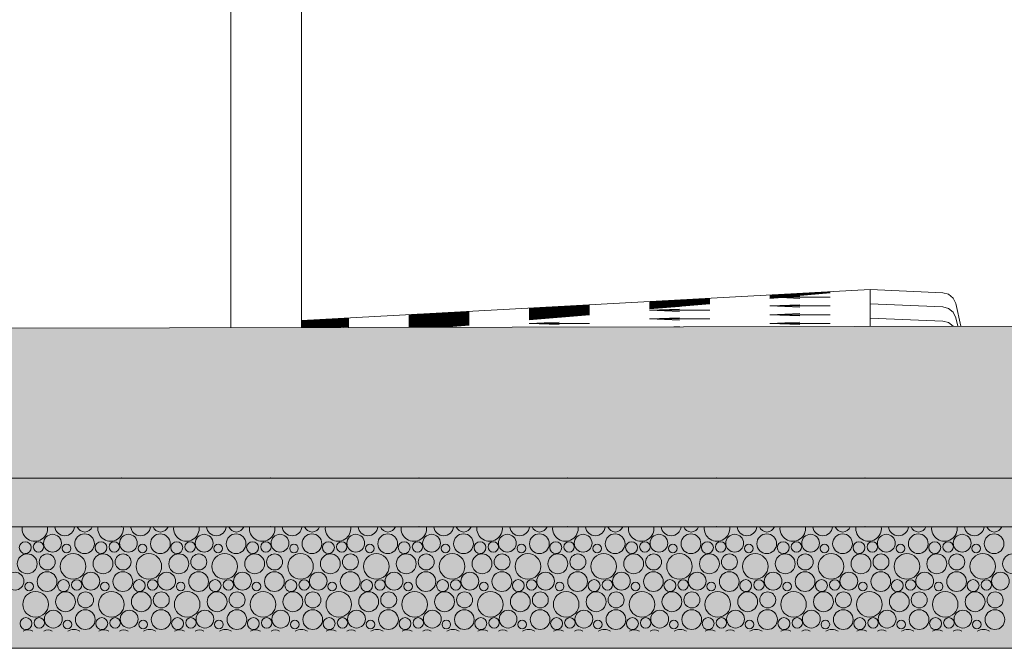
# Model space of a CAD drawing. Header units: millimetres. Extents: x 15166 to 94641, y -300 to 6935.
# Tile 30 of 32: x 88467 to 89884, y -300 to 604. Entities that reach past the tile are written whole.
import ezdxf

# ---------------------------------------------------------------- set-up
doc = ezdxf.new("R2010")
doc.units = ezdxf.units.MM
doc.header["$MEASUREMENT"] = 0
for name, color, linetype in [('L1', 7, 'Continuous'), ('Métal _ Bardage.Charp_Couv_Bard_Métal', 7, 'Continuous'), ('Nouveau_Terrain _ Original.Terrain', 7, 'Continuous'), ('Nouveau_VRD _ Voirie 3d.VRD', 7, 'Continuous'), ('VRD _ Bordure.VRD', 7, 'Continuous')]:
    doc.layers.add(name, color=color, linetype=linetype)

# ---------------------------------------------------------------- blocks, each defined once
blk = doc.blocks.new('*X9')
at = {"layer": 'Nouveau_VRD _ Voirie 3d.VRD', "color": 33, "linetype": 'Continuous', "lineweight": 15, "true_color": 0xf48e54}
for centre, radius in [((88514.4, -148.8), 12.8), ((88560.5, -149.5), 14.2), ((88623.6, -148.8), 12.8), ((88669.6, -149.5), 14.2), ((88732.7, -148.8), 12.8), ((88778.7, -149.5), 14.2), ((88841.8, -148.8), 12.8), ((88887.8, -149.5), 14.2), ((88950.9, -148.8), 12.8), ((88996.9, -149.5), 14.2), ((89060, -148.8), 12.8), ((89106, -149.5), 14.2), ((89169.1, -148.8), 12.8), ((89215.2, -149.5), 14.2), ((89278.2, -148.8), 12.8), ((89324.3, -149.5), 14.2), ((89387.3, -148.8), 12.8), ((89433.4, -149.5), 14.2), ((89496.4, -148.8), 12.8), ((89542.5, -149.5), 14.2), ((89605.6, -148.8), 12.8), ((89651.6, -149.5), 14.2), ((89714.7, -148.8), 12.8), ((89760.7, -149.5), 14.2), ((89823.8, -148.8), 12.8), ((89869.8, -149.5), 14.2), ((88475.1, -155.2), 8.58), ((88494.2, -154.2), 7.52), ((88534.7, -156.5), 6.2), ((88584.2, -155.2), 8.58), ((88603.3, -154.2), 7.52), ((88643.8, -156.5), 6.2), ((88693.3, -155.2), 8.58), ((88712.5, -154.2), 7.52), ((88752.9, -156.5), 6.2), ((88802.4, -155.2), 8.58), ((88821.6, -154.2), 7.52), ((88862, -156.5), 6.2), ((88911.5, -155.2), 8.58), ((88930.7, -154.2), 7.52), ((88971.1, -156.5), 6.2), ((89020.6, -155.2), 8.58), ((89039.8, -154.2), 7.52), ((89080.2, -156.5), 6.2), ((89129.8, -155.2), 8.58), ((89148.9, -154.2), 7.52), ((89189.3, -156.5), 6.2), ((89238.9, -155.2), 8.58), ((89258, -154.2), 7.52), ((89298.4, -156.5), 6.2), ((89348, -155.2), 8.58), ((89367.1, -154.2), 7.52), ((89407.5, -156.5), 6.2), ((89457.1, -155.2), 8.58), ((89476.2, -154.2), 7.52), ((89516.7, -156.5), 6.2), ((89566.2, -155.2), 8.58), ((89585.3, -154.2), 7.52), ((89625.8, -156.5), 6.2), ((89675.3, -155.2), 8.58), ((89694.5, -154.2), 7.52), ((89734.9, -156.5), 6.2), ((89784.4, -155.2), 8.58), ((89803.6, -154.2), 7.52), ((89844, -156.5), 6.2), ((88478, -178.4), 14.3), ((88506.8, -175.8), 11.5), ((88544, -182.2), 18.4), ((88587.1, -178.4), 14.3), ((88615.9, -175.8), 11.5), ((88653.1, -182.2), 18.4), ((88696.2, -178.4), 14.3), ((88725, -175.8), 11.5), ((88762.2, -182.2), 18.4), ((88805.3, -178.4), 14.3), ((88834.1, -175.8), 11.5), ((88871.4, -182.2), 18.4), ((88914.4, -178.4), 14.3), ((88943.2, -175.8), 11.5), ((88980.5, -182.2), 18.4), ((89023.5, -178.4), 14.3), ((89052.3, -175.8), 11.5), ((89089.6, -182.2), 18.4), ((89132.7, -178.4), 14.3), ((89161.5, -175.8), 11.5), ((89198.7, -182.2), 18.4), ((89241.8, -178.4), 14.3), ((89270.6, -175.8), 11.5), ((89307.8, -182.2), 18.4), ((89350.9, -178.4), 14.3), ((89379.7, -175.8), 11.5), ((89416.9, -182.2), 18.4), ((89460, -178.4), 14.3), ((89488.8, -175.8), 11.5), ((89526, -182.2), 18.4), ((89569.1, -178.4), 14.3), ((89597.9, -175.8), 11.5), ((89635.1, -182.2), 18.4), ((89678.2, -178.4), 14.3), ((89707, -175.8), 11.5), ((89744.3, -182.2), 18.4), ((89787.3, -178.4), 14.3), ((89816.1, -175.8), 11.5), ((89853.4, -182.2), 18.4), ((89896.4, -178.4), 14.3), ((88460.4, -203.4), 12.8), ((88506.5, -204.1), 14.2), ((88569.6, -203.4), 12.8), ((88615.6, -204.1), 14.2), ((88678.7, -203.4), 12.8), ((88724.7, -204.1), 14.2), ((88787.8, -203.4), 12.8), ((88833.8, -204.1), 14.2), ((88896.9, -203.4), 12.8), ((88942.9, -204.1), 14.2), ((89006, -203.4), 12.8), ((89052, -204.1), 14.2), ((89115.1, -203.4), 12.8), ((89161.2, -204.1), 14.2), ((89224.2, -203.4), 12.8), ((89270.3, -204.1), 14.2), ((89333.3, -203.4), 12.8), ((89379.4, -204.1), 14.2), ((89442.4, -203.4), 12.8), ((89488.5, -204.1), 14.2), ((89551.6, -203.4), 12.8), ((89597.6, -204.1), 14.2), ((89660.7, -203.4), 12.8), ((89706.7, -204.1), 14.2), ((89769.8, -203.4), 12.8), ((89815.8, -204.1), 14.2), ((89878.9, -203.4), 12.8), ((88480.7, -211.1), 6.2), ((88530.2, -209.8), 8.58), ((88549.3, -208.8), 7.52), ((88589.8, -211.1), 6.2), ((88639.3, -209.8), 8.58), ((88658.5, -208.8), 7.52), ((88698.9, -211.1), 6.2), ((88748.4, -209.8), 8.58), ((88767.6, -208.8), 7.52), ((88808, -211.1), 6.2), ((88857.5, -209.8), 8.58), ((88876.7, -208.8), 7.52), ((88917.1, -211.1), 6.2), ((88966.6, -209.8), 8.58), ((88985.8, -208.8), 7.52), ((89026.2, -211.1), 6.2), ((89075.8, -209.8), 8.58), ((89094.9, -208.8), 7.52), ((89135.3, -211.1), 6.2), ((89184.9, -209.8), 8.58), ((89204, -208.8), 7.52), ((89244.4, -211.1), 6.2), ((89294, -209.8), 8.58), ((89313.1, -208.8), 7.52), ((89353.5, -211.1), 6.2), ((89403.1, -209.8), 8.58), ((89422.2, -208.8), 7.52), ((89462.7, -211.1), 6.2), ((89512.2, -209.8), 8.58), ((89531.3, -208.8), 7.52), ((89571.8, -211.1), 6.2), ((89621.3, -209.8), 8.58), ((89640.5, -208.8), 7.52), ((89680.9, -211.1), 6.2), ((89730.4, -209.8), 8.58), ((89749.6, -208.8), 7.52), ((89790, -211.1), 6.2), ((89839.5, -209.8), 8.58), ((89858.7, -208.8), 7.52), ((88490, -236.8), 18.4), ((88533.1, -233), 14.3), ((88561.9, -230.4), 11.5), ((88599.1, -236.8), 18.4), ((88642.2, -233), 14.3), ((88671, -230.4), 11.5), ((88708.2, -236.8), 18.4), ((88751.3, -233), 14.3), ((88780.1, -230.4), 11.5), ((88817.4, -236.8), 18.4), ((88860.4, -233), 14.3), ((88889.2, -230.4), 11.5), ((88926.5, -236.8), 18.4), ((88969.5, -233), 14.3), ((88998.3, -230.4), 11.5), ((89035.6, -236.8), 18.4), ((89078.7, -233), 14.3), ((89107.5, -230.4), 11.5), ((89144.7, -236.8), 18.4), ((89187.8, -233), 14.3), ((89216.6, -230.4), 11.5), ((89253.8, -236.8), 18.4), ((89296.9, -233), 14.3), ((89325.7, -230.4), 11.5), ((89362.9, -236.8), 18.4), ((89406, -233), 14.3), ((89434.8, -230.4), 11.5), ((89472, -236.8), 18.4), ((89515.1, -233), 14.3), ((89543.9, -230.4), 11.5), ((89581.1, -236.8), 18.4), ((89624.2, -233), 14.3), ((89653, -230.4), 11.5), ((89690.3, -236.8), 18.4), ((89733.3, -233), 14.3), ((89762.1, -230.4), 11.5), ((89799.4, -236.8), 18.4), ((89842.4, -233), 14.3), ((89871.2, -230.4), 11.5), ((88515.6, -258), 12.8), ((88561.6, -258.7), 14.2), ((88624.7, -258), 12.8), ((88670.7, -258.7), 14.2), ((88733.8, -258), 12.8), ((88779.8, -258.7), 14.2), ((88842.9, -258), 12.8), ((88888.9, -258.7), 14.2), ((88952, -258), 12.8), ((88998, -258.7), 14.2), ((89061.1, -258), 12.8), ((89107.2, -258.7), 14.2), ((89170.2, -258), 12.8), ((89216.3, -258.7), 14.2), ((89279.3, -258), 12.8), ((89325.4, -258.7), 14.2), ((89388.4, -258), 12.8), ((89434.5, -258.7), 14.2), ((89497.6, -258), 12.8), ((89543.6, -258.7), 14.2), ((89606.7, -258), 12.8), ((89652.7, -258.7), 14.2), ((89715.8, -258), 12.8), ((89761.8, -258.7), 14.2), ((89824.9, -258), 12.8), ((89870.9, -258.7), 14.2), ((88476.2, -264.4), 8.58), ((88495.3, -263.4), 7.52), ((88535.8, -265.7), 6.2), ((88585.3, -264.4), 8.58), ((88604.5, -263.4), 7.52), ((88644.9, -265.7), 6.2), ((88694.4, -264.4), 8.58), ((88713.6, -263.4), 7.52), ((88754, -265.7), 6.2), ((88803.5, -264.4), 8.58), ((88822.7, -263.4), 7.52), ((88863.1, -265.7), 6.2), ((88912.6, -264.4), 8.58), ((88931.8, -263.4), 7.52), ((88972.2, -265.7), 6.2), ((89021.8, -264.4), 8.58), ((89040.9, -263.4), 7.52), ((89081.3, -265.7), 6.2), ((89130.9, -264.4), 8.58), ((89150, -263.4), 7.52), ((89190.4, -265.7), 6.2), ((89240, -264.4), 8.58), ((89259.1, -263.4), 7.52), ((89299.5, -265.7), 6.2), ((89349.1, -264.4), 8.58), ((89368.2, -263.4), 7.52), ((89408.7, -265.7), 6.2), ((89458.2, -264.4), 8.58), ((89477.3, -263.4), 7.52), ((89517.8, -265.7), 6.2), ((89567.3, -264.4), 8.58), ((89586.5, -263.4), 7.52), ((89626.9, -265.7), 6.2), ((89676.4, -264.4), 8.58), ((89695.6, -263.4), 7.52), ((89736, -265.7), 6.2), ((89785.5, -264.4), 8.58), ((89804.7, -263.4), 7.52), ((89845.1, -265.7), 6.2)]:
    blk.add_circle(centre, radius, dxfattribs=at)
for centre, radius, start, end in [((88488.9, -127.6), 18.4, 172.6812, 7.3188), ((88532, -123.8), 14.3, 185.6052, 354.3948), ((88560.8, -121.2), 11.5, 200.5726, 339.4274), ((88598, -127.6), 18.4, 172.6812, 7.3188), ((88641.1, -123.8), 14.3, 185.6052, 354.3948), ((88669.9, -121.2), 11.5, 200.5726, 339.4274), ((88707.1, -127.6), 18.4, 172.6812, 7.3188), ((88750.2, -123.8), 14.3, 185.6052, 354.3948), ((88779, -121.2), 11.5, 200.5726, 339.4274), ((88816.2, -127.6), 18.4, 172.6812, 7.3188), ((88859.3, -123.8), 14.3, 185.6052, 354.3948), ((88888.1, -121.2), 11.5, 200.5726, 339.4274), ((88925.4, -127.6), 18.4, 172.6812, 7.3188), ((88968.4, -123.8), 14.3, 185.6052, 354.3948), ((88997.2, -121.2), 11.5, 200.5726, 339.4274), ((89034.5, -127.6), 18.4, 172.6812, 7.3188), ((89077.5, -123.8), 14.3, 185.6052, 354.3948), ((89106.3, -121.2), 11.5, 200.5726, 339.4274), ((89143.6, -127.6), 18.4, 172.6812, 7.3188), ((89186.7, -123.8), 14.3, 185.6052, 354.3948), ((89215.5, -121.2), 11.5, 200.5726, 339.4274), ((89252.7, -127.6), 18.4, 172.6812, 7.3188), ((89295.8, -123.8), 14.3, 185.6052, 354.3948), ((89324.6, -121.2), 11.5, 200.5726, 339.4274), ((89361.8, -127.6), 18.4, 172.6812, 7.3188), ((89404.9, -123.8), 14.3, 185.6052, 354.3948), ((89433.7, -121.2), 11.5, 200.5726, 339.4274), ((89470.9, -127.6), 18.4, 172.6812, 7.3188), ((89514, -123.8), 14.3, 185.6052, 354.3948), ((89542.8, -121.2), 11.5, 200.5726, 339.4274), ((89580, -127.6), 18.4, 172.6812, 7.3188), ((89623.1, -123.8), 14.3, 185.6052, 354.3948), ((89651.9, -121.2), 11.5, 200.5726, 339.4274), ((89689.1, -127.6), 18.4, 172.6812, 7.3188), ((89732.2, -123.8), 14.3, 185.6052, 354.3948), ((89761, -121.2), 11.5, 200.5726, 339.4274), ((89798.3, -127.6), 18.4, 172.6812, 7.3188), ((89841.3, -123.8), 14.3, 185.6052, 354.3948), ((89870.1, -121.2), 11.5, 200.5726, 339.4274), ((88479.1, -287.6), 14.3, 59.7951, 120.2049), ((88507.9, -285), 11.5, 57.6732, 122.3268), ((88545.1, -291.4), 18.4, 61.2883, 118.7117), ((88588.2, -287.6), 14.3, 59.7951, 120.2049), ((88617, -285), 11.5, 57.6732, 122.3268), ((88654.2, -291.4), 18.4, 61.2883, 118.7117), ((88697.3, -287.6), 14.3, 59.7951, 120.2049), ((88726.1, -285), 11.5, 57.6732, 122.3268), ((88763.4, -291.4), 18.4, 61.2883, 118.7117), ((88806.4, -287.6), 14.3, 59.7951, 120.2049), ((88835.2, -285), 11.5, 57.6732, 122.3268), ((88872.5, -291.4), 18.4, 61.2883, 118.7117), ((88915.5, -287.6), 14.3, 59.7951, 120.2049), ((88944.3, -285), 11.5, 57.6732, 122.3268), ((88981.6, -291.4), 18.4, 61.2883, 118.7117), ((89024.7, -287.6), 14.3, 59.7951, 120.2049), ((89053.5, -285), 11.5, 57.6732, 122.3268), ((89090.7, -291.4), 18.4, 61.2883, 118.7117), ((89133.8, -287.6), 14.3, 59.7951, 120.2049), ((89162.6, -285), 11.5, 57.6732, 122.3268), ((89199.8, -291.4), 18.4, 61.2883, 118.7117), ((89242.9, -287.6), 14.3, 59.7951, 120.2049), ((89271.7, -285), 11.5, 57.6732, 122.3268), ((89308.9, -291.4), 18.4, 61.2883, 118.7117), ((89352, -287.6), 14.3, 59.7951, 120.2049), ((89380.8, -285), 11.5, 57.6732, 122.3268), ((89418, -291.4), 18.4, 61.2883, 118.7117), ((89461.1, -287.6), 14.3, 59.7951, 120.2049), ((89489.9, -285), 11.5, 57.6732, 122.3268), ((89527.1, -291.4), 18.4, 61.2883, 118.7117), ((89570.2, -287.6), 14.3, 59.7951, 120.2049), ((89599, -285), 11.5, 57.6732, 122.3268), ((89636.3, -291.4), 18.4, 61.2883, 118.7117), ((89679.3, -287.6), 14.3, 59.7951, 120.2049), ((89708.1, -285), 11.5, 57.6732, 122.3268), ((89745.4, -291.4), 18.4, 61.2883, 118.7117), ((89788.4, -287.6), 14.3, 59.7951, 120.2049), ((89817.2, -285), 11.5, 57.6732, 122.3268), ((89854.5, -291.4), 18.4, 61.2883, 118.7117)]:
    blk.add_arc(centre, radius, start, end, dxfattribs=at)
blk = doc.blocks.new('*X10')
at = {"layer": 'Nouveau_VRD _ Voirie 3d.VRD', "linetype": 'Continuous', "lineweight": 15, "true_color": 0xb5b5b5}
for points in [[(88413.7, -65.2), (88413.7, -115.2), (88599.7, -115.2), (88599.7, -65.2)], [(88627.7, -65.2), (88627.7, -115.2), (88813.8, -115.2), (88813.8, -65.2)], [(88841.8, -65.2), (88841.8, -115.2), (89027.8, -115.2), (89027.8, -65.2)], [(89055.8, -65.2), (89055.8, -115.2), (89241.8, -115.2), (89241.8, -65.2)], [(89269.8, -65.2), (89269.8, -115.2), (89455.9, -115.2), (89455.9, -65.2)], [(89483.9, -65.2), (89483.9, -115.2), (89669.9, -115.2), (89669.9, -65.2)], [(89697.9, -65.2), (89697.9, -115.2), (89884, -115.2), (89884, -65.2)]]:
    blk.add_hatch(color=253, dxfattribs=at).paths.add_polyline_path(points)
at = {"layer": 'Nouveau_VRD _ Voirie 3d.VRD', "color": 253, "linetype": 'Continuous', "lineweight": 15, "true_color": 0xb5b5b5}
for p in [(88613.7, -55.2), (88827.8, -55.2), (89041.8, -55.2), (89255.8, -55.2), (89469.9, -55.2), (89683.9, -55.2), (88613.7, -125.2), (88827.8, -125.2), (89041.8, -125.2), (89255.8, -125.2), (89469.9, -125.2), (89683.9, -125.2)]:
    blk.add_point(p, dxfattribs=at)
blk = doc.blocks.new('Élément de coupe_8')
at = {"layer": 'Nouveau_VRD _ Voirie 3d.VRD', "color": 7, "linetype": 'Continuous', "lineweight": 15}
for p, q in [((94641.3, -55.2), (16719.9, -55.2)), ((94641.3, -125.2), (16719.9, -125.2))]:
    blk.add_line(p, q, dxfattribs=at)
at = {"layer": 'Nouveau_VRD _ Voirie 3d.VRD', "lineweight": 0}
for name in ['*X10', '*X9']:
    blk.add_blockref(name, (0, 0), dxfattribs=at)
blk = doc.blocks.new('Élément de coupe_9')
at = {"layer": 'VRD _ Bordure.VRD', "color": 7, "linetype": 'Continuous', "lineweight": 15}
for p, q in [((89795.9, 211.6), (89691.3, 216)), ((89691.3, 216), (89691.3, 196)), ((89804.3, 209.4), (89795.9, 211.6)), ((89811, 203.8), (89804.3, 209.4)), ((89814.6, 196), (89811, 203.8)), ((89691.3, 196), (89691.3, 195.6)), ((89691.3, 195.6), (89795.9, 191.2)), ((89691.3, 195.6), (89691.3, 175.6)), ((89795.9, 191.2), (89804.3, 189)), ((89804.3, 189), (89811, 183.4)), ((89821.9, 163.4), (89814.6, 196)), ((89691.3, 175.6), (89691.3, 175.2)), ((89691.3, 175.2), (89795.9, 170.8)), ((89691.3, 175.2), (89691.3, 163.1)), ((89795.9, 170.8), (89804.3, 168.6)), ((89811, 183.4), (89814.6, 175.6)), ((89814.6, 175.6), (89817.4, 163.3)), ((89804.3, 168.6), (89810.7, 163.3))]:
    blk.add_line(p, q, dxfattribs=at)
blk = doc.blocks.new('Élément de coupe_10')
at = {"layer": 'VRD _ Bordure.VRD', "color": 7, "linetype": 'Continuous', "lineweight": 15}
for p, q in [((89795.9, 211.6), (89691.3, 216)), ((89804.3, 209.4), (89795.9, 211.6)), ((89811, 203.8), (89804.3, 209.4)), ((89814.6, 196), (89811, 203.8)), ((89814.7, 196), (89814.6, 196))]:
    blk.add_line(p, q, dxfattribs=at)
blk = doc.blocks.new('Élément de coupe_11')
at = {"layer": 'L1', "color": 7, "linetype": 'Continuous', "lineweight": 15}
blk.add_line((88872.8, 171.4), (89691.3, 216), dxfattribs=at)
blk.add_line((88872.8, 171.4), (89691.3, 216), dxfattribs=at)
at = {"layer": 'L1', "color": 114, "linetype": 'Continuous', "lineweight": 15, "true_color": 0x00ad56}
for p, q in [((89547, 205.6), (89630.9, 212.7)), ((89547, 205.6), (89630.9, 212.7)), ((89373.8, 195.9), (89460.4, 203.2)), ((89373.8, 195.9), (89460.4, 203.2)), ((89373.8, 195.3), (89460.4, 202.7)), ((89373.8, 196.5), (89446.8, 202.7)), ((89373.8, 195.3), (89460.4, 202.7)), ((89373.8, 196.5), (89446.8, 202.7)), ((89373.8, 194.7), (89460.4, 202.1)), ((89373.8, 194.7), (89460.4, 202.1)), ((89373.8, 197.1), (89427.4, 201.6)), ((89373.8, 197.1), (89427.4, 201.6)), ((89373.8, 194.1), (89460.4, 201.5)), ((89373.8, 194.1), (89460.4, 201.5)), ((89373.8, 193.5), (89460.4, 200.9)), ((89373.8, 193.5), (89460.4, 200.9)), ((89373.8, 197.1), (89417.1, 200.8)), ((89373.8, 197.1), (89417.1, 200.8)), ((89373.8, 197.1), (89417.1, 200.7)), ((89373.8, 197.7), (89410.1, 200.7)), ((89373.8, 197.1), (89417.1, 200.7)), ((89373.8, 197.7), (89410.1, 200.7)), ((89373.8, 197.7), (89408, 200.6)), ((89373.8, 197.7), (89408, 200.6)), ((89373.8, 197.7), (89406.2, 200.5)), ((89373.8, 197.7), (89406.2, 200.5)), ((89373.8, 192.9), (89460.4, 200.3)), ((89373.8, 192.9), (89460.4, 200.3)), ((89373.8, 196.5), (89417.1, 200.2)), ((89373.8, 196.5), (89417.1, 200.2)), ((89373.8, 196.5), (89417.1, 200.1)), ((89373.8, 196.5), (89417.1, 200.1)), ((89373.8, 192.3), (89460.4, 199.7)), ((89373.8, 192.3), (89460.4, 199.7)), ((89373.8, 198.3), (89389.5, 199.6)), ((89373.8, 195.9), (89417.1, 199.6)), ((89373.8, 198.3), (89389.5, 199.6)), ((89373.8, 195.9), (89417.1, 199.6)), ((89373.8, 198.3), (89388.7, 199.5)), ((89373.8, 195.9), (89417.1, 199.5)), ((89373.8, 198.3), (89387.9, 199.5)), ((89373.8, 198.3), (89388.7, 199.5)), ((89373.8, 195.9), (89417.1, 199.5)), ((89373.8, 198.3), (89387.9, 199.5)), ((89373.8, 191.7), (89460.4, 199.1)), ((89373.8, 191.7), (89460.4, 199.1)), ((89373.8, 195.3), (89417.1, 199)), ((89373.8, 195.3), (89417.1, 199)), ((89373.8, 195.3), (89417.1, 198.9)), ((89373.8, 195.3), (89417.1, 198.9)), ((89373.8, 191.1), (89460.4, 198.5)), ((89373.8, 194.7), (89417.1, 198.5)), ((89373.8, 191.1), (89460.4, 198.5)), ((89373.8, 194.7), (89417.1, 198.5)), ((89547, 205), (89633.6, 212.3)), ((89547, 205), (89633.6, 212.3)), ((89547, 204.4), (89633.6, 211.8)), ((89547, 204.4), (89633.6, 211.8)), ((89547, 206.2), (89611.5, 211.7)), ((89547, 206.2), (89611.5, 211.7)), ((89547, 203.8), (89633.6, 211.2)), ((89547, 203.8), (89633.6, 211.2)), ((89547, 206.8), (89592.1, 210.6)), ((89547, 206.8), (89592.1, 210.6)), ((89547, 206.8), (89589.7, 210.5)), ((89547, 206.8), (89589.7, 210.5)), ((89547, 206.8), (89590.3, 210.4)), ((89547, 206.8), (89590.3, 210.4)), ((89547, 206.2), (89590.3, 209.9)), ((89547, 206.2), (89590.3, 209.9)), ((89547, 206.2), (89590.3, 209.8)), ((89547, 206.2), (89590.3, 209.8)), ((89547, 207.4), (89574.3, 209.6)), ((89547, 207.4), (89574.3, 209.6)), ((89547, 207.4), (89572.7, 209.5)), ((89547, 207.4), (89571.4, 209.5)), ((89547, 207.4), (89572.7, 209.5)), ((89547, 207.4), (89571.4, 209.5)), ((89547, 205.6), (89590.3, 209.3)), ((89547, 205.6), (89590.3, 209.3)), ((89547, 205.6), (89590.3, 209.2)), ((89547, 205.6), (89590.3, 209.2)), ((89547, 205), (89590.3, 208.7)), ((89547, 205), (89590.3, 208.7)), ((89547, 205), (89590.3, 208.6)), ((89547, 205), (89590.3, 208.6)), ((89547, 207.9), (89553.4, 208.5)), ((89547, 207.9), (89553.7, 208.5)), ((89547, 207.9), (89553, 208.5)), ((89547, 207.9), (89553.4, 208.5)), ((89547, 207.9), (89553.7, 208.5)), ((89547, 207.9), (89553, 208.5)), ((89547, 204.4), (89590.3, 208.1)), ((89547, 204.4), (89590.3, 208.1)), ((89547, 204.4), (89590.3, 208)), ((89547, 204.4), (89590.3, 208)), ((89547, 203.8), (89590.3, 207.6)), ((89547, 203.8), (89590.3, 207.6)), ((89547, 203.8), (89590.3, 207.4)), ((89547, 203.8), (89590.3, 207.4)), ((89547, 203.2), (89582.9, 206.3)), ((89547, 203.2), (89582.9, 206.3)), ((89547, 203.2), (89568.4, 205)), ((89547, 203.2), (89568.4, 205)), ((89547, 203.2), (89562.3, 204.5)), ((89547, 203.2), (89562.3, 204.5)), ((89562.3, 204.5), (89590.3, 203.5)), ((89562.3, 204.5), (89590.3, 203.5)), ((89568.4, 205), (89633.6, 205)), ((89568.4, 205), (89633.6, 205)), ((89582.9, 206.3), (89590.3, 206.6)), ((89582.9, 206.3), (89590.3, 206.6)), ((89027.4, 177.1), (89114, 184.5)), ((89027.4, 177.1), (89114, 184.5)), ((89200.6, 186.8), (89282.1, 193.7)), ((89200.6, 186.8), (89282.1, 193.7)), ((89200.6, 186.2), (89287.2, 193.6)), ((89200.6, 186.2), (89287.2, 193.6)), ((89200.6, 185.6), (89287.2, 193)), ((89200.6, 185.6), (89287.2, 193)), ((89200.6, 187.4), (89262.7, 192.7)), ((89200.6, 187.4), (89262.7, 192.7)), ((89200.6, 185), (89287.2, 192.4)), ((89200.6, 185), (89287.2, 192.4)), ((89200.6, 184.4), (89287.2, 191.8)), ((89200.6, 184.4), (89287.2, 191.8)), ((89200.6, 188), (89243.3, 191.6)), ((89200.6, 188), (89243.9, 191.6)), ((89200.6, 188), (89243.3, 191.6)), ((89200.6, 188), (89243.9, 191.6)), ((89200.6, 188), (89241.1, 191.5)), ((89200.6, 188), (89241.1, 191.5)), ((89200.6, 183.8), (89287.2, 191.2)), ((89200.6, 183.8), (89287.2, 191.2)), ((89200.6, 187.4), (89243.9, 191.1)), ((89200.6, 187.4), (89243.9, 191.1)), ((89200.6, 187.4), (89243.9, 191)), ((89200.6, 187.4), (89243.9, 191)), ((89200.6, 183.2), (89287.2, 190.6)), ((89200.6, 188.6), (89224, 190.6)), ((89200.6, 188.6), (89225.4, 190.6)), ((89200.6, 183.2), (89287.2, 190.6)), ((89200.6, 188.6), (89224, 190.6)), ((89200.6, 188.6), (89225.4, 190.6)), ((89200.6, 186.8), (89243.9, 190.5)), ((89200.6, 188.6), (89222.7, 190.5)), ((89200.6, 186.8), (89243.9, 190.5)), ((89200.6, 188.6), (89222.7, 190.5)), ((89200.6, 186.8), (89243.9, 190.4)), ((89200.6, 186.8), (89243.9, 190.4)), ((89200.6, 182.6), (89287.2, 190)), ((89200.6, 182.6), (89287.2, 190)), ((89200.6, 186.2), (89243.9, 189.9)), ((89200.6, 186.2), (89243.9, 189.9)), ((89200.6, 186.2), (89243.9, 189.8)), ((89200.6, 186.2), (89243.9, 189.8)), ((89200.6, 189.2), (89204.6, 189.5)), ((89200.6, 189.2), (89204.8, 189.5)), ((89200.6, 189.2), (89204.4, 189.5)), ((89200.6, 189.2), (89204.6, 189.5)), ((89200.6, 189.2), (89204.8, 189.5)), ((89200.6, 189.2), (89204.4, 189.5)), ((89200.6, 182), (89287.2, 189.4)), ((89200.6, 185.6), (89243.9, 189.4)), ((89200.6, 182), (89287.2, 189.4)), ((89200.6, 185.6), (89243.9, 189.4)), ((89200.6, 185.6), (89243.9, 189.2)), ((89200.6, 185.6), (89243.9, 189.2)), ((89200.6, 181.4), (89287.2, 188.8)), ((89200.6, 185), (89243.9, 188.8)), ((89200.6, 181.4), (89287.2, 188.8)), ((89200.6, 185), (89243.9, 188.8)), ((89200.6, 185), (89243.9, 188.6)), ((89200.6, 185), (89243.9, 188.6)), ((89200.6, 180.9), (89287.2, 188.2)), ((89200.6, 184.4), (89243.9, 188.2)), ((89200.6, 180.9), (89287.2, 188.2)), ((89200.6, 184.4), (89243.9, 188.2)), ((89200.6, 184.4), (89243.9, 188)), ((89200.6, 184.4), (89243.9, 188)), ((89200.6, 180.3), (89287.2, 187.6)), ((89200.6, 183.8), (89243.9, 187.6)), ((89200.6, 180.3), (89287.2, 187.6)), ((89200.6, 183.8), (89243.9, 187.6)), ((89200.6, 183.8), (89243.9, 187.4)), ((89200.6, 183.8), (89243.9, 187.4)), ((89200.6, 179.7), (89287.2, 187)), ((89200.6, 183.2), (89243.9, 187)), ((89200.6, 179.7), (89287.2, 187)), ((89200.6, 183.2), (89243.9, 187)), ((89200.6, 183.2), (89243.9, 186.8)), ((89200.6, 183.2), (89243.9, 186.8)), ((89200.6, 179.1), (89287.2, 186.4)), ((89200.6, 182.6), (89243.9, 186.4)), ((89200.6, 179.1), (89287.2, 186.4)), ((89200.6, 182.6), (89243.9, 186.4)), ((89200.6, 182.6), (89243.9, 186.2)), ((89200.6, 182.6), (89243.9, 186.2)), ((89200.6, 178.5), (89287.2, 185.8)), ((89200.6, 182), (89243.9, 185.8)), ((89200.6, 178.5), (89287.2, 185.8)), ((89200.6, 182), (89243.9, 185.8)), ((89200.6, 182), (89243.9, 185.6)), ((89200.6, 182), (89243.9, 185.6)), ((89200.6, 177.9), (89287.2, 185.3)), ((89200.6, 177.9), (89287.2, 185.3)), ((89200.6, 181.4), (89243.9, 185.2)), ((89200.6, 181.4), (89243.9, 185.2)), ((89200.6, 181.4), (89243.9, 185.1)), ((89200.6, 181.4), (89243.9, 185.1)), ((89200.6, 177.3), (89287.2, 184.7)), ((89200.6, 177.3), (89287.2, 184.7)), ((89200.6, 180.9), (89243.9, 184.6)), ((89200.6, 180.9), (89243.9, 184.6)), ((89200.6, 180.9), (89243.9, 184.5)), ((89200.6, 180.9), (89243.9, 184.5)), ((89373.8, 194.7), (89417.1, 198.3)), ((89373.8, 194.7), (89417.1, 198.3)), ((89373.8, 190.5), (89460.4, 197.9)), ((89373.8, 194.1), (89417.1, 197.9)), ((89373.8, 190.5), (89460.4, 197.9)), ((89373.8, 194.1), (89417.1, 197.9)), ((89373.8, 194.1), (89417.1, 197.7)), ((89373.8, 194.1), (89417.1, 197.7)), ((89373.8, 190), (89460.4, 197.3)), ((89373.8, 193.5), (89417.1, 197.3)), ((89373.8, 190), (89460.4, 197.3)), ((89373.8, 193.5), (89417.1, 197.3)), ((89373.8, 193.5), (89417.1, 197.1)), ((89373.8, 193.5), (89417.1, 197.1)), ((89373.8, 189.4), (89460.4, 196.7)), ((89373.8, 192.9), (89417.1, 196.7)), ((89373.8, 189.4), (89460.4, 196.7)), ((89373.8, 192.9), (89417.1, 196.7)), ((89373.8, 192.9), (89417.1, 196.5)), ((89373.8, 192.9), (89417.1, 196.5)), ((89373.8, 188.8), (89460.4, 196.1)), ((89373.8, 192.3), (89417.1, 196.1)), ((89373.8, 188.8), (89460.4, 196.1)), ((89373.8, 192.3), (89417.1, 196.1)), ((89373.8, 192.3), (89417.1, 195.9)), ((89373.8, 192.3), (89417.1, 195.9)), ((89373.8, 188.2), (89460.4, 195.5)), ((89373.8, 191.7), (89417.1, 195.5)), ((89373.8, 188.2), (89460.4, 195.5)), ((89373.8, 191.7), (89417.1, 195.5)), ((89373.8, 191.7), (89417.1, 195.3)), ((89373.8, 191.7), (89417.1, 195.3)), ((89373.8, 191.1), (89417.1, 194.9)), ((89373.8, 191.1), (89417.1, 194.9)), ((89373.8, 191.1), (89417.1, 194.7)), ((89373.8, 191.1), (89417.1, 194.7)), ((89373.8, 190.5), (89417.1, 194.3)), ((89373.8, 190.5), (89417.1, 194.3)), ((89373.8, 190.5), (89417.1, 194.2)), ((89373.8, 190.5), (89417.1, 194.2)), ((89373.8, 190), (89417.1, 193.7)), ((89373.8, 190), (89417.1, 193.7)), ((89373.8, 190), (89417.1, 193.6)), ((89373.8, 190), (89417.1, 193.6)), ((89373.8, 189.4), (89417.1, 193.1)), ((89373.8, 189.4), (89417.1, 193.1)), ((89373.8, 189.4), (89417.1, 193)), ((89373.8, 189.4), (89417.1, 193)), ((89373.8, 188.8), (89417.1, 192.5)), ((89373.8, 188.8), (89417.1, 192.5)), ((89373.8, 188.8), (89417.1, 192.4)), ((89373.8, 188.8), (89417.1, 192.4)), ((89373.8, 188.2), (89417.1, 191.9)), ((89373.8, 188.2), (89417.1, 191.9)), ((89373.8, 188.2), (89417.1, 191.8)), ((89373.8, 188.2), (89417.1, 191.8)), ((89373.8, 186.3), (89417.1, 187.8)), ((89373.8, 186.3), (89417.1, 187.8)), ((89373.8, 186.3), (89460.4, 186.3)), ((89373.8, 186.3), (89417.1, 184.7)), ((89373.8, 186.3), (89460.4, 186.3)), ((89373.8, 186.3), (89417.1, 184.7)), ((89547, 192.5), (89590.3, 194.1)), ((89547, 192.5), (89590.3, 194.1)), ((89547, 192.5), (89633.6, 192.5)), ((89547, 192.5), (89590.3, 191)), ((89547, 192.5), (89633.6, 192.5)), ((89547, 192.5), (89590.3, 191)), ((88872.8, 169), (88940.8, 174.8)), ((88872.8, 169), (88940.8, 174.8)), ((88872.8, 169.6), (88933.3, 174.7)), ((88872.8, 169.6), (88933.3, 174.7)), ((88872.8, 168.4), (88940.8, 174.2)), ((88872.8, 168.4), (88940.8, 174.2)), ((88872.8, 170.2), (88914, 173.7)), ((88872.8, 170.2), (88914, 173.7)), ((88872.8, 167.8), (88940.8, 173.6)), ((88872.8, 167.8), (88940.8, 173.6)), ((88872.8, 167.2), (88940.8, 173)), ((88872.8, 167.2), (88940.8, 173)), ((88872.8, 170.7), (88897, 172.7)), ((88872.8, 170.7), (88897, 172.7)), ((88872.8, 170.8), (88894.6, 172.6)), ((88872.8, 170.8), (88894.6, 172.6)), ((88872.8, 170.8), (88892.4, 172.5)), ((88872.8, 170.8), (88892.4, 172.5)), ((88872.8, 166.6), (88940.8, 172.4)), ((88872.8, 166.6), (88940.8, 172.4)), ((88872.8, 170.2), (88897.5, 172.3)), ((88872.8, 170.2), (88897.5, 172.3)), ((88872.8, 170.1), (88897.5, 172.2)), ((88872.8, 170.1), (88897.5, 172.2)), ((88872.8, 166), (88940.8, 171.8)), ((88872.8, 169.6), (88897.5, 171.8)), ((88872.8, 166), (88940.8, 171.8)), ((88872.8, 169.6), (88897.5, 171.8)), ((88872.8, 171.4), (88875.2, 171.6)), ((88872.8, 169.5), (88897.5, 171.6)), ((88872.8, 171.3), (88876.4, 171.6)), ((88872.8, 171.4), (88875.2, 171.6)), ((88872.8, 169.5), (88897.5, 171.6)), ((88872.8, 171.3), (88876.4, 171.6)), ((88872.8, 171.4), (88874.1, 171.5)), ((88872.8, 171.4), (88874.1, 171.5)), ((88872.8, 165.4), (88940.8, 171.2)), ((88872.8, 169), (88897.5, 171.2)), ((88872.8, 165.4), (88940.8, 171.2)), ((88872.8, 169), (88897.5, 171.2)), ((88872.8, 169), (88897.5, 171)), ((88872.8, 169), (88897.5, 171)), ((88872.8, 164.8), (88940.8, 170.6)), ((88872.8, 168.4), (88897.5, 170.6)), ((88872.8, 164.8), (88940.8, 170.6)), ((88872.8, 168.4), (88897.5, 170.6)), ((88872.8, 168.4), (88897.5, 170.4)), ((88872.8, 168.4), (88897.5, 170.4)), ((89027.4, 176.5), (89114, 183.9)), ((89027.4, 176.5), (89114, 183.9)), ((89027.4, 177.7), (89098, 183.7)), ((89027.4, 177.7), (89098, 183.7)), ((89027.4, 175.9), (89114, 183.3)), ((89027.4, 175.9), (89114, 183.3)), ((89027.4, 175.3), (89114, 182.7)), ((89027.4, 175.3), (89114, 182.7)), ((89027.4, 178.3), (89078.7, 182.6)), ((89027.4, 178.3), (89078.7, 182.6)), ((89027.4, 174.7), (89114, 182.1)), ((89027.4, 174.7), (89114, 182.1)), ((89027.4, 178.3), (89070.7, 182)), ((89027.4, 178.3), (89070.7, 182)), ((89027.4, 178.3), (89070.7, 181.9)), ((89027.4, 178.3), (89070.7, 181.9)), ((89027.4, 178.9), (89061.2, 181.7)), ((89027.4, 178.9), (89061.2, 181.7)), ((89027.4, 178.9), (89059.3, 181.6)), ((89027.4, 178.9), (89059.3, 181.6)), ((89027.4, 174.1), (89114, 181.5)), ((89027.4, 178.9), (89057.6, 181.5)), ((89027.4, 174.1), (89114, 181.5)), ((89027.4, 178.9), (89057.6, 181.5)), ((89027.4, 177.7), (89070.7, 181.4)), ((89027.4, 177.7), (89070.7, 181.4)), ((89027.4, 177.7), (89070.7, 181.3)), ((89027.4, 177.7), (89070.7, 181.3)), ((89027.4, 173.5), (89114, 180.9)), ((89027.4, 173.5), (89114, 180.9)), ((89027.4, 177.1), (89070.7, 180.8)), ((89027.4, 177.1), (89070.7, 180.8)), ((89027.4, 177.1), (89070.7, 180.7)), ((89027.4, 177.1), (89070.7, 180.7)), ((89027.4, 179.5), (89040.6, 180.6)), ((89027.4, 179.5), (89040.6, 180.6)), ((89027.4, 179.5), (89039.9, 180.5)), ((89027.4, 179.5), (89039.2, 180.5)), ((89027.4, 179.5), (89039.9, 180.5)), ((89027.4, 179.5), (89039.2, 180.5)), ((89027.4, 172.9), (89114, 180.3)), ((89027.4, 176.5), (89070.7, 180.3)), ((89027.4, 172.9), (89114, 180.3)), ((89027.4, 176.5), (89070.7, 180.3)), ((89027.4, 176.5), (89070.7, 180.1)), ((89027.4, 176.5), (89070.7, 180.1)), ((89027.4, 172.3), (89114, 179.7)), ((89027.4, 175.9), (89070.7, 179.7)), ((89027.4, 172.3), (89114, 179.7)), ((89027.4, 175.9), (89070.7, 179.7)), ((89027.4, 175.9), (89070.7, 179.5)), ((89027.4, 175.9), (89070.7, 179.5)), ((89027.4, 171.8), (89114, 179.1)), ((89027.4, 175.3), (89070.7, 179.1)), ((89027.4, 171.8), (89114, 179.1)), ((89027.4, 175.3), (89070.7, 179.1)), ((89027.4, 175.3), (89070.7, 178.9)), ((89027.4, 175.3), (89070.7, 178.9)), ((89027.4, 171.2), (89114, 178.5)), ((89027.4, 174.7), (89070.7, 178.5)), ((89027.4, 171.2), (89114, 178.5)), ((89027.4, 174.7), (89070.7, 178.5)), ((89027.4, 174.7), (89070.7, 178.3)), ((89027.4, 174.7), (89070.7, 178.3)), ((89027.4, 170.6), (89114, 177.9)), ((89027.4, 174.1), (89070.7, 177.9)), ((89027.4, 170.6), (89114, 177.9)), ((89027.4, 174.1), (89070.7, 177.9)), ((89027.4, 174.1), (89070.7, 177.7)), ((89027.4, 174.1), (89070.7, 177.7)), ((89027.4, 170), (89114, 177.3)), ((89027.4, 173.5), (89070.7, 177.3)), ((89027.4, 170), (89114, 177.3)), ((89027.4, 173.5), (89070.7, 177.3)), ((89027.4, 173.5), (89070.7, 177.1)), ((89027.4, 173.5), (89070.7, 177.1)), ((89027.4, 169.4), (89114, 176.7)), ((89027.4, 172.9), (89070.7, 176.7)), ((89027.4, 169.4), (89114, 176.7)), ((89027.4, 172.9), (89070.7, 176.7)), ((89027.4, 172.9), (89070.7, 176.5)), ((89027.4, 172.9), (89070.7, 176.5)), ((89027.4, 168.8), (89114, 176.2)), ((89027.4, 168.8), (89114, 176.2)), ((89027.4, 172.3), (89070.7, 176.1)), ((89027.4, 172.3), (89070.7, 176.1)), ((89027.4, 172.3), (89070.7, 176)), ((89027.4, 172.3), (89070.7, 176)), ((89027.4, 168.2), (89114, 175.6)), ((89027.4, 168.2), (89114, 175.6)), ((89027.4, 171.8), (89070.7, 175.5)), ((89027.4, 171.8), (89070.7, 175.5)), ((89027.4, 171.8), (89070.7, 175.4)), ((89027.4, 171.8), (89070.7, 175.4)), ((89027.4, 167.6), (89114, 175)), ((89027.4, 167.6), (89114, 175)), ((89027.4, 171.2), (89070.7, 174.9)), ((89027.4, 171.2), (89070.7, 174.9)), ((89027.4, 171.2), (89070.7, 174.8)), ((89027.4, 171.2), (89070.7, 174.8)), ((89027.4, 167), (89114, 174.4)), ((89027.4, 167), (89114, 174.4)), ((89027.4, 170.6), (89070.7, 174.3)), ((89027.4, 170.6), (89070.7, 174.3)), ((89027.4, 170.6), (89070.7, 174.2)), ((89027.4, 170.6), (89070.7, 174.2)), ((89027.4, 166.4), (89114, 173.8)), ((89027.4, 166.4), (89114, 173.8)), ((89027.4, 170), (89070.7, 173.7)), ((89027.4, 170), (89070.7, 173.7)), ((89027.4, 170), (89070.7, 173.6)), ((89027.4, 170), (89070.7, 173.6)), ((89027.4, 165.8), (89114, 173.2)), ((89027.4, 165.8), (89114, 173.2)), ((89027.4, 169.4), (89070.7, 173.1)), ((89027.4, 169.4), (89070.7, 173.1)), ((89027.4, 169.4), (89070.7, 173)), ((89027.4, 169.4), (89070.7, 173)), ((89027.4, 165.2), (89114, 172.6)), ((89027.4, 165.2), (89114, 172.6)), ((89027.4, 168.8), (89070.7, 172.5)), ((89027.4, 168.8), (89070.7, 172.5)), ((89027.4, 168.8), (89070.7, 172.4)), ((89027.4, 168.8), (89070.7, 172.4)), ((89027.4, 164.6), (89114, 172)), ((89027.4, 168.2), (89070.7, 172)), ((89027.4, 164.6), (89114, 172)), ((89027.4, 168.2), (89070.7, 172)), ((89027.4, 168.2), (89070.7, 171.8)), ((89027.4, 168.2), (89070.7, 171.8)), ((89027.4, 164), (89114, 171.4)), ((89027.4, 167.6), (89070.7, 171.4)), ((89027.4, 164), (89114, 171.4)), ((89027.4, 167.6), (89070.7, 171.4)), ((89027.4, 167.6), (89070.7, 171.2)), ((89027.4, 167.6), (89070.7, 171.2)), ((89027.4, 163.4), (89114, 170.8)), ((89027.4, 167), (89070.7, 170.8)), ((89027.4, 163.4), (89114, 170.8)), ((89027.4, 167), (89070.7, 170.8)), ((89027.4, 167), (89070.7, 170.6)), ((89027.4, 167), (89070.7, 170.6)), ((89027.4, 162.9), (89114, 170.2)), ((89027.4, 166.4), (89070.7, 170.2)), ((89027.4, 162.9), (89114, 170.2)), ((89027.4, 166.4), (89070.7, 170.2)), ((89200.6, 176.7), (89287.2, 184.1)), ((89200.6, 176.7), (89287.2, 184.1)), ((89200.6, 180.3), (89243.9, 184)), ((89200.6, 180.3), (89243.9, 184)), ((89200.6, 180.3), (89243.9, 183.9)), ((89200.6, 180.3), (89243.9, 183.9)), ((89200.6, 176.1), (89287.2, 183.5)), ((89200.6, 176.1), (89287.2, 183.5)), ((89200.6, 179.7), (89243.9, 183.4)), ((89200.6, 179.7), (89243.9, 183.4)), ((89200.6, 179.7), (89243.9, 183.3)), ((89200.6, 179.7), (89243.9, 183.3)), ((89200.6, 175.5), (89287.2, 182.9)), ((89200.6, 175.5), (89287.2, 182.9)), ((89200.6, 179.1), (89243.9, 182.8)), ((89200.6, 179.1), (89243.9, 182.8)), ((89200.6, 179.1), (89243.9, 182.7)), ((89200.6, 179.1), (89243.9, 182.7)), ((89200.6, 174.9), (89287.2, 182.3)), ((89200.6, 174.9), (89287.2, 182.3)), ((89200.6, 178.5), (89243.9, 182.2)), ((89200.6, 178.5), (89243.9, 182.2)), ((89200.6, 178.5), (89243.9, 182.1)), ((89200.6, 178.5), (89243.9, 182.1)), ((89200.6, 174.3), (89287.2, 181.7)), ((89200.6, 174.3), (89287.2, 181.7)), ((89200.6, 177.9), (89243.9, 181.6)), ((89200.6, 177.9), (89243.9, 181.6)), ((89200.6, 177.9), (89243.9, 181.5)), ((89200.6, 177.9), (89243.9, 181.5)), ((89200.6, 173.7), (89287.2, 181.1)), ((89200.6, 177.3), (89243.9, 181.1)), ((89200.6, 173.7), (89287.2, 181.1)), ((89200.6, 177.3), (89243.9, 181.1)), ((89200.6, 177.3), (89243.9, 180.9)), ((89200.6, 177.3), (89243.9, 180.9)), ((89200.6, 173.1), (89287.2, 180.5)), ((89200.6, 176.7), (89243.9, 180.5)), ((89200.6, 173.1), (89287.2, 180.5)), ((89200.6, 176.7), (89243.9, 180.5)), ((89200.6, 176.7), (89243.9, 180.3)), ((89200.6, 176.7), (89243.9, 180.3)), ((89200.6, 172.5), (89287.2, 179.9)), ((89200.6, 176.1), (89243.9, 179.9)), ((89200.6, 172.5), (89287.2, 179.9)), ((89200.6, 176.1), (89243.9, 179.9)), ((89200.6, 176.1), (89243.9, 179.7)), ((89200.6, 176.1), (89243.9, 179.7)), ((89200.6, 175.5), (89243.9, 179.3)), ((89200.6, 175.5), (89243.9, 179.3)), ((89200.6, 175.5), (89243.9, 179.1)), ((89200.6, 175.5), (89243.9, 179.1)), ((89200.6, 174.9), (89243.9, 178.7)), ((89200.6, 174.9), (89243.9, 178.7)), ((89200.6, 174.9), (89243.9, 178.5)), ((89200.6, 174.9), (89243.9, 178.5)), ((89200.6, 174.3), (89243.9, 178.1)), ((89200.6, 174.3), (89243.9, 178.1)), ((89200.6, 174.3), (89243.9, 177.9)), ((89200.6, 174.3), (89243.9, 177.9)), ((89200.6, 173.7), (89243.9, 177.5)), ((89200.6, 173.7), (89243.9, 177.5)), ((89200.6, 173.7), (89243.9, 177.3)), ((89200.6, 173.7), (89243.9, 177.3)), ((89200.6, 173.1), (89243.9, 176.9)), ((89200.6, 173.1), (89243.9, 176.9)), ((89200.6, 173.1), (89243.9, 176.8)), ((89200.6, 173.1), (89243.9, 176.8)), ((89200.6, 172.5), (89243.9, 176.3)), ((89200.6, 172.5), (89243.9, 176.3)), ((89200.6, 172.5), (89243.9, 176.2)), ((89200.6, 172.5), (89243.9, 176.2)), ((89373.8, 173.8), (89417.1, 175.3)), ((89373.8, 173.8), (89417.1, 175.3)), ((89373.8, 173.8), (89460.4, 173.8)), ((89373.8, 173.8), (89417.1, 172.2)), ((89373.8, 173.8), (89460.4, 173.8)), ((89373.8, 173.8), (89417.1, 172.2)), ((89547, 180), (89590.3, 181.6)), ((89547, 180), (89590.3, 181.6)), ((89547, 180), (89633.6, 180)), ((89547, 180), (89590.3, 178.5)), ((89547, 180), (89633.6, 180)), ((89547, 180), (89590.3, 178.5)), ((88872.8, 164.2), (88940.8, 170)), ((88872.8, 167.8), (88897.5, 170)), ((88872.8, 164.2), (88940.8, 170)), ((88872.8, 167.8), (88897.5, 170)), ((88872.8, 167.8), (88897.5, 169.8)), ((88872.8, 167.8), (88897.5, 169.8)), ((88872.8, 163.6), (88940.8, 169.4)), ((88872.8, 167.2), (88897.5, 169.4)), ((88872.8, 163.6), (88940.8, 169.4)), ((88872.8, 167.2), (88897.5, 169.4)), ((88872.8, 167.2), (88897.5, 169.2)), ((88872.8, 167.2), (88897.5, 169.2)), ((88872.8, 163.1), (88940.8, 168.8)), ((88872.8, 166.6), (88897.5, 168.8)), ((88872.8, 163.1), (88940.8, 168.8)), ((88872.8, 166.6), (88897.5, 168.8)), ((88872.8, 166.6), (88897.5, 168.6)), ((88872.8, 166.6), (88897.5, 168.6)), ((88872.8, 162.5), (88940.8, 168.2)), ((88872.8, 166.1), (88897.5, 168.2)), ((88872.8, 162.5), (88940.8, 168.2)), ((88872.8, 166.1), (88897.5, 168.2)), ((88872.8, 166), (88897.5, 168)), ((88872.8, 166), (88897.5, 168)), ((88872.8, 161.9), (88940.8, 167.6)), ((88872.8, 165.5), (88897.5, 167.6)), ((88872.8, 161.9), (88940.8, 167.6)), ((88872.8, 165.5), (88897.5, 167.6)), ((88872.8, 165.4), (88897.5, 167.5)), ((88872.8, 165.4), (88897.5, 167.5)), ((88872.8, 164.9), (88897.5, 167)), ((88872.8, 164.9), (88897.5, 167)), ((88872.8, 164.8), (88897.5, 166.9)), ((88872.8, 164.8), (88897.5, 166.9)), ((88872.8, 164.3), (88897.5, 166.4)), ((88872.8, 164.3), (88897.5, 166.4)), ((88872.8, 164.2), (88897.5, 166.3)), ((88872.8, 164.2), (88897.5, 166.3)), ((88872.8, 163.7), (88897.5, 165.8)), ((88872.8, 163.7), (88897.5, 165.8)), ((88872.8, 163.6), (88897.5, 165.7)), ((88872.8, 163.6), (88897.5, 165.7)), ((88872.8, 163.1), (88897.5, 165.2)), ((88872.8, 163.1), (88897.5, 165.2)), ((88872.8, 163), (88897.5, 165.1)), ((88872.8, 163), (88897.5, 165.1)), ((88872.8, 162.5), (88897.5, 164.6)), ((88872.8, 162.5), (88897.5, 164.6)), ((88872.8, 162.4), (88897.5, 164.5)), ((88872.8, 162.4), (88897.5, 164.5)), ((88872.8, 161.9), (88897.5, 164)), ((88872.8, 161.9), (88897.5, 164)), ((88872.8, 161.8), (88897.5, 163.9)), ((88872.8, 161.8), (88897.5, 163.9)), ((88875.5, 161.5), (88897.5, 163.4)), ((88875.5, 161.5), (88897.5, 163.4)), ((88875.9, 161.5), (88940.8, 167.1)), ((88875.9, 161.5), (88940.8, 167.1)), ((88876.4, 161.5), (88897.5, 163.3)), ((88876.4, 161.5), (88897.5, 163.3)), ((88882.5, 161.5), (88897.5, 162.9)), ((88882.5, 161.5), (88897.5, 162.9)), ((88883, 161.5), (88940.8, 166.5)), ((88883, 161.5), (88940.8, 166.5)), ((88883.7, 161.6), (88897.5, 162.7)), ((88883.7, 161.6), (88897.5, 162.7)), ((88889.5, 161.6), (88897.5, 162.3)), ((88889.5, 161.6), (88897.5, 162.3)), ((88890.2, 161.6), (88940.8, 165.9)), ((88890.2, 161.6), (88940.8, 165.9)), ((88890.9, 161.6), (88897.5, 162.1)), ((88890.9, 161.6), (88897.5, 162.1)), ((88896.4, 161.6), (88897.5, 161.7)), ((88896.4, 161.6), (88897.5, 161.7)), ((88897.3, 161.6), (88940.8, 165.3)), ((88897.3, 161.6), (88940.8, 165.3)), ((88904.5, 161.6), (88940.8, 164.7)), ((88904.5, 161.6), (88940.8, 164.7)), ((88911.6, 161.6), (88940.8, 164.1)), ((88911.6, 161.6), (88940.8, 164.1)), ((88918.7, 161.6), (88940.8, 163.5)), ((88918.7, 161.6), (88940.8, 163.5)), ((88925.9, 161.6), (88940.8, 162.9)), ((88925.9, 161.6), (88940.8, 162.9)), ((88933, 161.6), (88940.8, 162.3)), ((88933, 161.6), (88940.8, 162.3)), ((88940.1, 161.7), (88940.8, 161.7)), ((88940.1, 161.7), (88940.8, 161.7)), ((89027.4, 166.4), (89070.7, 170)), ((89027.4, 166.4), (89070.7, 170)), ((89027.4, 162.3), (89114, 169.6)), ((89027.4, 165.8), (89070.7, 169.6)), ((89027.4, 162.3), (89114, 169.6)), ((89027.4, 165.8), (89070.7, 169.6)), ((89027.4, 165.8), (89070.7, 169.4)), ((89027.4, 165.8), (89070.7, 169.4)), ((89027.4, 165.2), (89070.7, 169)), ((89027.4, 165.2), (89070.7, 169)), ((89027.4, 165.2), (89070.7, 168.8)), ((89027.4, 165.2), (89070.7, 168.8)), ((89027.4, 164.6), (89070.7, 168.4)), ((89027.4, 164.6), (89070.7, 168.4)), ((89027.4, 164.6), (89070.7, 168.2)), ((89027.4, 164.6), (89070.7, 168.2)), ((89027.4, 164), (89070.7, 167.8)), ((89027.4, 164), (89070.7, 167.8)), ((89027.4, 164), (89070.7, 167.7)), ((89027.4, 164), (89070.7, 167.7)), ((89027.4, 163.4), (89070.7, 167.2)), ((89027.4, 163.4), (89070.7, 167.2)), ((89027.4, 163.4), (89070.7, 167.1)), ((89027.4, 163.4), (89070.7, 167.1)), ((89027.4, 162.9), (89070.7, 166.6)), ((89027.4, 162.9), (89070.7, 166.6)), ((89027.4, 162.9), (89070.7, 166.5)), ((89027.4, 162.9), (89070.7, 166.5)), ((89027.4, 162.3), (89070.7, 166)), ((89027.4, 162.3), (89070.7, 166)), ((89027.4, 162.3), (89070.7, 165.9)), ((89027.4, 162.3), (89070.7, 165.9)), ((89029.3, 161.8), (89114, 169)), ((89029.3, 161.8), (89114, 169)), ((89029.3, 161.8), (89070.7, 165.4)), ((89029.3, 161.8), (89070.7, 165.4)), ((89029.3, 161.8), (89070.7, 165.3)), ((89029.3, 161.8), (89070.7, 165.3)), ((89036.3, 161.8), (89070.7, 164.8)), ((89036.3, 161.8), (89070.7, 164.8)), ((89036.4, 161.8), (89114, 168.4)), ((89036.4, 161.8), (89114, 168.4)), ((89036.6, 161.8), (89070.7, 164.7)), ((89036.6, 161.8), (89070.7, 164.7)), ((89043.2, 161.9), (89070.7, 164.2)), ((89043.2, 161.9), (89070.7, 164.2)), ((89043.6, 161.9), (89114, 167.8)), ((89043.6, 161.9), (89114, 167.8)), ((89043.9, 161.9), (89070.7, 164.1)), ((89043.9, 161.9), (89070.7, 164.1)), ((89050.2, 161.9), (89070.7, 163.6)), ((89050.2, 161.9), (89070.7, 163.6)), ((89050.7, 161.9), (89114, 167.3)), ((89050.7, 161.9), (89114, 167.3)), ((89051.2, 161.9), (89070.7, 163.5)), ((89051.2, 161.9), (89070.7, 163.5)), ((89057.2, 161.9), (89070.7, 163.1)), ((89057.2, 161.9), (89070.7, 163.1)), ((89057.8, 161.9), (89114, 166.7)), ((89057.8, 161.9), (89114, 166.7)), ((89058.5, 161.9), (89070.7, 162.9)), ((89058.5, 161.9), (89070.7, 162.9)), ((89064.2, 161.9), (89070.7, 162.5)), ((89064.2, 161.9), (89070.7, 162.5)), ((89065, 161.9), (89114, 166.1)), ((89065, 161.9), (89114, 166.1)), ((89065.8, 161.9), (89070.7, 162.3)), ((89065.8, 161.9), (89070.7, 162.3)), ((89072.1, 161.9), (89114, 165.5)), ((89072.1, 161.9), (89114, 165.5)), ((89079.2, 161.9), (89114, 164.9)), ((89079.2, 161.9), (89114, 164.9)), ((89200.6, 167.5), (89243.9, 169.1)), ((89200.6, 167.5), (89243.9, 169.1)), ((89200.6, 167.5), (89287.2, 167.5)), ((89200.6, 167.5), (89243.9, 166)), ((89200.6, 167.5), (89287.2, 167.5)), ((89200.6, 167.5), (89243.9, 166)), ((89408.9, 162.6), (89417.1, 162.9)), ((89408.9, 162.6), (89417.1, 162.9)), ((89547, 167.5), (89590.3, 169.1)), ((89547, 167.5), (89590.3, 169.1)), ((89547, 167.5), (89633.6, 167.5)), ((89547, 167.5), (89590.3, 166)), ((89547, 167.5), (89633.6, 167.5)), ((89547, 167.5), (89590.3, 166))]:
    blk.add_line(p, q, dxfattribs=at)
blk = doc.blocks.new('Élément de coupe_12')
at = {"layer": 'Métal _ Bardage.Charp_Couv_Bard_Métal', "color": 7, "linetype": 'Continuous', "lineweight": 15}
blk.add_line((88872.8, 6865), (88872.8, 161.5), dxfattribs=at)
blk = doc.blocks.new('Élément de coupe_13')
at = {"layer": 'Métal _ Bardage.Charp_Couv_Bard_Métal', "color": 7, "linetype": 'Continuous', "lineweight": 15}
blk.add_line((88771.3, 6865), (88771.3, 161.3), dxfattribs=at)
blk = doc.blocks.new('Élément de coupe_21')
at = {"layer": 'Nouveau_Terrain _ Original.Terrain', "linetype": 'Continuous', "lineweight": 15, "true_color": 0xf48e54}
h = blk.add_hatch(dxfattribs=at)
h.set_pattern_fill('Terre', color=33, style=0, pattern_type=2)
h.set_pattern_definition([(45, (0, 0), (-137.8858, 137.8858), []), (45, (-45.96, 45.96), (-275.7716, 275.7716), []), (45, (-91.92, 91.92), (-275.7716, 275.7716), []), (135, (-137.886, 137.886), (45.96194, 45.96194), [195, -195])])
h.paths.add_polyline_path([(15166.2, -300), (94641.3, -300), (94641.3, 172.6), (71943.5, 129), (71287.6, 118.3), (70607.6, 108.5), (70534.1, 108.7), (70476.4, 108.9), (70432.1, 109.1), (70398.6, 109.2), (70373.2, 109.2), (69695.9, 100.4), (69676.6, 100.4), (69017.9, 92.5), (69001.9, 92.5), (68384.2, 85.5), (64525.5, 3.9), (64035.9, -0.8), (63617.5, -4.9), (63265, -8.4), (62966.3, -11.4), (62708, -14.1), (62476.2, -16.6), (62256, -19), (62032.2, -21.4), (61789, -24), (61513.2, -26.9), (61206.2, -30), (60872.9, -33.2), (60518.6, -36.4), (60149.4, -39.5), (59771.7, -42.3), (59392.5, -44.6), (59019.4, -46.4), (58995.9, -46.4), (56434.9, -29.7), (32895.9, -159.1), (21645.1, -118.1), (20629.6, -115.7), (19656.5, -113.6), (18751.7, -111.8), (17939.8, -110.2), (15414.2, -106.9), (15250.7, -106.8), (15166.2, -106.6)])
at = {"layer": 'Nouveau_Terrain _ Original.Terrain', "color": 7, "linetype": 'Continuous', "lineweight": 15}
blk.add_line((94641.3, -300), (15482.5, -300), dxfattribs=at)
at = {"layer": 'Nouveau_Terrain _ Original.Terrain', "color": 7, "linetype": 'Continuous', "lineweight": 15, "flags": 128}
blk.add_lwpolyline([(64035.9, -0.8), (64525.5, 3.9), (68384.2, 85.5), (69001.9, 92.5), (69017.9, 92.5), (69676.6, 100.4), (69695.9, 100.4), (70373.2, 109.2), (70398.6, 109.2), (70432.1, 109.1), (70476.4, 108.9), (70534.1, 108.7), (70607.6, 108.5), (71287.6, 118.3), (71943.5, 129), (94641.3, 172.6)], dxfattribs=at)

msp = doc.modelspace()

# ---------------------------------------------------------------- block references
at = {"layer": 'L1', "lineweight": 0}
msp.add_blockref('Élément de coupe_11', (0, 0), dxfattribs=at)
at = {"layer": 'Métal _ Bardage.Charp_Couv_Bard_Métal', "lineweight": 0}
for name in ['Élément de coupe_13', 'Élément de coupe_12']:
    msp.add_blockref(name, (0, 0), dxfattribs=at)
at = {"layer": 'Nouveau_Terrain _ Original.Terrain', "lineweight": 0}
msp.add_blockref('Élément de coupe_21', (0, 0), dxfattribs=at)
at = {"layer": 'Nouveau_VRD _ Voirie 3d.VRD', "lineweight": 0}
msp.add_blockref('Élément de coupe_8', (0, 0), dxfattribs=at)
at = {"layer": 'VRD _ Bordure.VRD', "lineweight": 0}
for name in ['Élément de coupe_9', 'Élément de coupe_10']:
    msp.add_blockref(name, (0, 0), dxfattribs=at)

doc.saveas('drawing.dxf')
